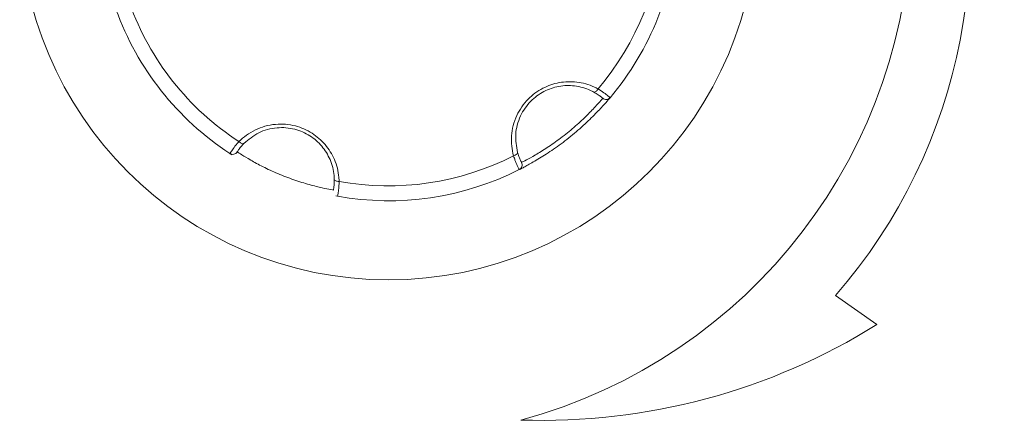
# Model space of a CAD drawing. Header units: millimetres. Extents: x -420 to 420, y -297 to 297.
# Tile 20 of 141: x -237.63 to -220.36, y -21.61 to -14.52. Entities that reach past the tile are written whole.
import ezdxf

# ---------------------------------------------------------------- set-up
doc = ezdxf.new("R2010")
doc.units = ezdxf.units.MM
doc.header["$MEASUREMENT"] = 0
doc.layers.add('layer 1', color=7, linetype='Continuous')

msp = doc.modelspace()

# ---------------------------------------------------------------- linework, layer by layer
at = {"layer": 'layer 1', "color": 7, "lineweight": 9}
for points, knots in [([(-223.325, -19.3514), (-221.057, -16.7612), (-220.3615, -13.1494), (-221.5055, -9.9022), (-221.5055, -9.9022), (-222.6493, -6.6549), (-225.455, -4.2764), (-228.8457, -3.6796)], [0, 0, 0, 0, 0.3333333, 0.3333333, 0.3333333, 0.3333333, 1, 1, 1, 1]), ([(-228.8457, -21.5366), (-224.8047, -20.4538), (-221.9946, -16.7917), (-221.9946, -12.6081), (-221.9946, -12.6081), (-221.9946, -8.4245), (-224.8047, -4.7624), (-228.8457, -3.6796)], [0, 0, 0, 0, 0.3333333, 0.3333333, 0.3333333, 0.3333333, 1, 1, 1, 1]), ([(-224.6937, -12.6081), (-224.6937, -9.0346), (-227.5906, -6.1377), (-231.1642, -6.1377), (-231.1642, -6.1377), (-234.7377, -6.1377), (-237.6346, -9.0346), (-237.6346, -12.6081), (-237.6346, -12.6081), (-237.6346, -16.1816), (-234.7379, -19.0786), (-231.1644, -19.0786), (-231.1644, -19.0786), (-227.5908, -19.0786), (-224.6939, -16.1816), (-224.6937, -12.6081)], [0, 0, 0, 0, 0.2, 0.2, 0.2, 0.2, 0.4, 0.4, 0.4, 0.4, 0.6, 0.6, 0.6, 0.6, 1, 1, 1, 1]), ([(-228.9714, -16.9036), (-228.9842, -16.8472), (-228.997, -16.791), (-229.0036, -16.7331), (-229.0036, -16.7331), (-229.0105, -16.6738), (-229.0108, -16.613), (-229.006, -16.5518), (-229.006, -16.5518), (-229.0014, -16.4924), (-228.9918, -16.4329), (-228.9768, -16.3739), (-228.9768, -16.3739), (-228.9611, -16.3129), (-228.9396, -16.2528), (-228.9125, -16.1946), (-228.9125, -16.1946), (-228.8886, -16.1436), (-228.8603, -16.094), (-228.8278, -16.0469), (-228.8278, -16.0469), (-228.7942, -15.9981), (-228.7561, -15.9519), (-228.7141, -15.9093), (-228.7141, -15.9093), (-228.6773, -15.872), (-228.6374, -15.8372), (-228.5952, -15.8058), (-228.5952, -15.8058), (-228.5518, -15.7736), (-228.5056, -15.7446), (-228.4579, -15.7197), (-228.4579, -15.7197), (-228.4128, -15.6962), (-228.366, -15.6762), (-228.3185, -15.6598), (-228.3185, -15.6598), (-228.2697, -15.6428), (-228.2198, -15.6298), (-228.1695, -15.6206), (-228.1695, -15.6206), (-228.1188, -15.6111), (-228.0678, -15.6058), (-228.0171, -15.6041), (-228.0171, -15.6041), (-227.9652, -15.6023), (-227.9134, -15.6047), (-227.8628, -15.6106), (-227.8628, -15.6106), (-227.809, -15.6171), (-227.7563, -15.6278), (-227.7049, -15.642), (-227.7049, -15.642), (-227.6524, -15.6568), (-227.6016, -15.6755), (-227.5531, -15.6982), (-227.5531, -15.6982), (-227.5315, -15.7086), (-227.5102, -15.7197), (-227.489, -15.7308)], [0, 0, 0, 0, 0.0625, 0.0625, 0.0625, 0.0625, 0.125, 0.125, 0.125, 0.125, 0.1875, 0.1875, 0.1875, 0.1875, 0.25, 0.25, 0.25, 0.25, 0.3125, 0.3125, 0.3125, 0.3125, 0.375, 0.375, 0.375, 0.375, 0.4375, 0.4375, 0.4375, 0.4375, 0.5, 0.5, 0.5, 0.5, 0.5625, 0.5625, 0.5625, 0.5625, 0.625, 0.625, 0.625, 0.625, 0.6875, 0.6875, 0.6875, 0.6875, 0.75, 0.75, 0.75, 0.75, 0.8125, 0.8125, 0.8125, 0.8125, 0.875, 0.875, 0.875, 0.875, 1, 1, 1, 1]), ([(-227.5642, -15.7857), (-227.5833, -15.7757), (-227.6025, -15.7657), (-227.6221, -15.7564), (-227.6221, -15.7564), (-227.7077, -15.7158), (-227.8025, -15.689), (-227.9012, -15.6775), (-227.9012, -15.6775), (-227.9914, -15.667), (-228.085, -15.6692), (-228.1778, -15.6864), (-228.1778, -15.6864), (-228.2667, -15.7027), (-228.3551, -15.7326), (-228.4375, -15.7757), (-228.4375, -15.7757), (-228.5226, -15.82), (-228.6013, -15.8783), (-228.6686, -15.9467), (-228.6686, -15.9467), (-228.7429, -16.0221), (-228.8032, -16.1101), (-228.8476, -16.2038), (-228.8476, -16.2038), (-228.8966, -16.3075), (-228.9262, -16.4185), (-228.9319, -16.5259), (-228.9319, -16.5259), (-228.9376, -16.6338), (-228.9191, -16.7383), (-228.9006, -16.8429)], [0, 0, 0, 0, 0.1111111, 0.1111111, 0.1111111, 0.1111111, 0.2222222, 0.2222222, 0.2222222, 0.2222222, 0.3333333, 0.3333333, 0.3333333, 0.3333333, 0.4444444, 0.4444444, 0.4444444, 0.4444444, 0.5555556, 0.5555556, 0.5555556, 0.5555556, 0.6666667, 0.6666667, 0.6666667, 0.6666667, 0.7777778, 0.7777778, 0.7777778, 0.7777778, 1, 1, 1, 1]), ([(-227.2764, -15.884), (-227.2782, -15.886), (-227.2801, -15.8883), (-227.2856, -15.8949), (-227.2856, -15.8949), (-227.2915, -15.9018), (-227.3015, -15.9134), (-227.3143, -15.9284), (-227.3143, -15.9284), (-227.3268, -15.943), (-227.3422, -15.9605), (-227.3605, -15.9813), (-227.3605, -15.9813), (-227.3795, -16.0025), (-227.4015, -16.0271), (-227.4265, -16.0541), (-227.4265, -16.0541), (-227.4509, -16.0805), (-227.4779, -16.1094), (-227.5076, -16.1402), (-227.5076, -16.1402), (-227.5381, -16.1719), (-227.5714, -16.2055), (-227.6071, -16.2404), (-227.6071, -16.2404), (-227.6417, -16.2741), (-227.6783, -16.309), (-227.7169, -16.3447), (-227.7169, -16.3447), (-227.7565, -16.3813), (-227.7981, -16.4185), (-227.8411, -16.4556), (-227.8411, -16.4556), (-227.8824, -16.4911), (-227.9249, -16.5268), (-227.9682, -16.5617), (-227.9682, -16.5617), (-228.0125, -16.5976), (-228.058, -16.6331), (-228.1033, -16.6673), (-228.1033, -16.6673), (-228.1471, -16.7002), (-228.1907, -16.7322), (-228.2342, -16.7627), (-228.2342, -16.7627), (-228.2786, -16.7941), (-228.3225, -16.8241), (-228.3653, -16.8522), (-228.3653, -16.8522), (-228.4069, -16.8797), (-228.4473, -16.9054), (-228.486, -16.9294), (-228.486, -16.9294), (-228.5257, -16.954), (-228.5634, -16.9766), (-228.5987, -16.9973), (-228.5987, -16.9973), (-228.6333, -17.0174), (-228.6655, -17.0357), (-228.6945, -17.0518), (-228.6945, -17.0518), (-228.7245, -17.0685), (-228.7513, -17.0829), (-228.7742, -17.0951), (-228.7742, -17.0951), (-228.7966, -17.1071), (-228.8154, -17.1169), (-228.8304, -17.1247), (-228.8304, -17.1247), (-228.8459, -17.1328), (-228.8576, -17.1387), (-228.8637, -17.1417), (-228.8637, -17.1417), (-228.8683, -17.1441), (-228.8698, -17.1448), (-228.8712, -17.1456)], [0, 0, 0, 0, 0.05, 0.05, 0.05, 0.05, 0.1, 0.1, 0.1, 0.1, 0.15, 0.15, 0.15, 0.15, 0.2, 0.2, 0.2, 0.2, 0.25, 0.25, 0.25, 0.25, 0.3, 0.3, 0.3, 0.3, 0.35, 0.35, 0.35, 0.35, 0.4, 0.4, 0.4, 0.4, 0.45, 0.45, 0.45, 0.45, 0.5, 0.5, 0.5, 0.5, 0.55, 0.55, 0.55, 0.55, 0.6, 0.6, 0.6, 0.6, 0.65, 0.65, 0.65, 0.65, 0.7, 0.7, 0.7, 0.7, 0.75, 0.75, 0.75, 0.75, 0.8, 0.8, 0.8, 0.8, 0.85, 0.85, 0.85, 0.85, 0.9, 0.9, 0.9, 0.9, 1, 1, 1, 1]), ([(-227.5642, -15.7857), (-227.5642, -15.7857), (-227.557, -15.7879), (-227.557, -15.7879), (-227.557, -15.7879), (-227.557, -15.7879), (-227.5487, -15.7871), (-227.5487, -15.7871), (-227.5487, -15.7871), (-227.5487, -15.7871), (-227.5393, -15.7834), (-227.5393, -15.7834), (-227.5393, -15.7834), (-227.5393, -15.7834), (-227.5291, -15.7773), (-227.5291, -15.7773), (-227.5291, -15.7773), (-227.5291, -15.7773), (-227.5185, -15.7685), (-227.5185, -15.7685), (-227.5185, -15.7685), (-227.5185, -15.7685), (-227.5082, -15.7576), (-227.5082, -15.7576), (-227.5082, -15.7576), (-227.5082, -15.7576), (-227.4982, -15.7448), (-227.4982, -15.7448), (-227.4982, -15.7448), (-227.4982, -15.7448), (-227.489, -15.7308), (-227.489, -15.7308)], [0, 0, 0, 0, 0.1111111, 0.1111111, 0.1111111, 0.1111111, 0.2222222, 0.2222222, 0.2222222, 0.2222222, 0.3333333, 0.3333333, 0.3333333, 0.3333333, 0.4444444, 0.4444444, 0.4444444, 0.4444444, 0.5555556, 0.5555556, 0.5555556, 0.5555556, 0.6666667, 0.6666667, 0.6666667, 0.6666667, 0.7777778, 0.7777778, 0.7777778, 0.7777778, 1, 1, 1, 1]), ([(-227.4074, -15.8945), (-227.4078, -15.8942), (-227.4084, -15.8936), (-227.4098, -15.8925), (-227.4098, -15.8925), (-227.4132, -15.8896), (-227.422, -15.8822), (-227.4354, -15.8714), (-227.4354, -15.8714), (-227.4481, -15.8611), (-227.4649, -15.848), (-227.4875, -15.833), (-227.4875, -15.833), (-227.5095, -15.8184), (-227.5369, -15.8019), (-227.5642, -15.7857)], [0, 0, 0, 0, 0.2, 0.2, 0.2, 0.2, 0.4, 0.4, 0.4, 0.4, 0.6, 0.6, 0.6, 0.6, 1, 1, 1, 1]), ([(-227.489, -15.7308), (-227.4524, -15.754), (-227.4158, -15.7775), (-227.3858, -15.7984), (-227.3858, -15.7984), (-227.3559, -15.8193), (-227.3326, -15.8378), (-227.3148, -15.8522), (-227.3148, -15.8522), (-227.2967, -15.8668), (-227.2845, -15.8772), (-227.2797, -15.8812), (-227.2797, -15.8812), (-227.2778, -15.8829), (-227.2771, -15.8835), (-227.2764, -15.884)], [0, 0, 0, 0, 0.2, 0.2, 0.2, 0.2, 0.4, 0.4, 0.4, 0.4, 0.6, 0.6, 0.6, 0.6, 1, 1, 1, 1]), ([(-227.4074, -15.8945), (-227.3888, -15.9106), (-227.3644, -15.9186), (-227.3398, -15.9165), (-227.3398, -15.9165), (-227.3152, -15.9145), (-227.2923, -15.9029), (-227.2764, -15.884)], [0, 0, 0, 0, 0.3333333, 0.3333333, 0.3333333, 0.3333333, 1, 1, 1, 1]), ([(-228.8309, -17.0206), (-228.8295, -17.0199), (-228.8282, -17.0191), (-228.8241, -17.0171), (-228.8241, -17.0171), (-228.8137, -17.0119), (-228.7853, -16.9975), (-228.7442, -16.9755), (-228.7442, -16.9755), (-228.7036, -16.9539), (-228.6503, -16.9248), (-228.5877, -16.8882), (-228.5877, -16.8882), (-228.5259, -16.852), (-228.4547, -16.8085), (-228.3793, -16.7586), (-228.3793, -16.7586), (-228.3041, -16.7091), (-228.2246, -16.6534), (-228.1454, -16.5937), (-228.1454, -16.5937), (-228.0656, -16.5335), (-227.9861, -16.4691), (-227.9114, -16.4048), (-227.9114, -16.4048), (-227.8356, -16.3392), (-227.7648, -16.2733), (-227.7025, -16.2125), (-227.7025, -16.2125), (-227.6398, -16.1511), (-227.5857, -16.0946), (-227.5413, -16.0463), (-227.5413, -16.0463), (-227.4967, -15.9981), (-227.462, -15.9581), (-227.4413, -15.9341), (-227.4413, -15.9341), (-227.4206, -15.9103), (-227.4139, -15.9023), (-227.4074, -15.8945)], [0, 0, 0, 0, 0.0909091, 0.0909091, 0.0909091, 0.0909091, 0.1818182, 0.1818182, 0.1818182, 0.1818182, 0.2727273, 0.2727273, 0.2727273, 0.2727273, 0.3636364, 0.3636364, 0.3636364, 0.3636364, 0.4545455, 0.4545455, 0.4545455, 0.4545455, 0.5454545, 0.5454545, 0.5454545, 0.5454545, 0.6363636, 0.6363636, 0.6363636, 0.6363636, 0.7272727, 0.7272727, 0.7272727, 0.7272727, 0.8181818, 0.8181818, 0.8181818, 0.8181818, 1, 1, 1, 1]), ([(-233.7879, -16.6547), (-233.7453, -16.6155), (-233.703, -16.5765), (-233.6564, -16.5418), (-233.6564, -16.5418), (-233.6084, -16.5063), (-233.5559, -16.4754), (-233.5006, -16.449), (-233.5006, -16.449), (-233.4468, -16.4233), (-233.3904, -16.4018), (-233.3318, -16.3854), (-233.3318, -16.3854), (-233.2712, -16.3686), (-233.2083, -16.3571), (-233.1443, -16.3515), (-233.1443, -16.3515), (-233.0881, -16.3466), (-233.031, -16.3464), (-232.9741, -16.351), (-232.9741, -16.351), (-232.9149, -16.3556), (-232.8559, -16.3656), (-232.7981, -16.3806), (-232.7981, -16.3806), (-232.7472, -16.3939), (-232.6973, -16.4111), (-232.6491, -16.4318), (-232.6491, -16.4318), (-232.5993, -16.4534), (-232.5513, -16.4789), (-232.5058, -16.5078), (-232.5058, -16.5078), (-232.4629, -16.5351), (-232.4222, -16.5654), (-232.3841, -16.5985), (-232.3841, -16.5985), (-232.3451, -16.6324), (-232.3087, -16.669), (-232.2756, -16.7078), (-232.2756, -16.7078), (-232.2422, -16.747), (-232.212, -16.7886), (-232.1852, -16.8317), (-232.1852, -16.8317), (-232.1577, -16.8758), (-232.1338, -16.9217), (-232.1139, -16.9686), (-232.1139, -16.9686), (-232.0924, -17.0184), (-232.0752, -17.0694), (-232.0621, -17.121), (-232.0621, -17.121), (-232.0486, -17.1738), (-232.0392, -17.2273), (-232.0349, -17.2805), (-232.0349, -17.2805), (-232.0329, -17.3046), (-232.0318, -17.3284), (-232.0309, -17.3522)], [0, 0, 0, 0, 0.0625, 0.0625, 0.0625, 0.0625, 0.125, 0.125, 0.125, 0.125, 0.1875, 0.1875, 0.1875, 0.1875, 0.25, 0.25, 0.25, 0.25, 0.3125, 0.3125, 0.3125, 0.3125, 0.375, 0.375, 0.375, 0.375, 0.4375, 0.4375, 0.4375, 0.4375, 0.5, 0.5, 0.5, 0.5, 0.5625, 0.5625, 0.5625, 0.5625, 0.625, 0.625, 0.625, 0.625, 0.6875, 0.6875, 0.6875, 0.6875, 0.75, 0.75, 0.75, 0.75, 0.8125, 0.8125, 0.8125, 0.8125, 0.875, 0.875, 0.875, 0.875, 1, 1, 1, 1]), ([(-232.1161, -17.3147), (-232.117, -17.2931), (-232.1179, -17.2715), (-232.1196, -17.2498), (-232.1196, -17.2498), (-232.1274, -17.1554), (-232.1514, -17.06), (-232.1908, -16.9686), (-232.1908, -16.9686), (-232.2268, -16.8853), (-232.2756, -16.8054), (-232.3368, -16.7337), (-232.3368, -16.7337), (-232.3954, -16.6647), (-232.4657, -16.6033), (-232.5442, -16.5532), (-232.5442, -16.5532), (-232.625, -16.5018), (-232.7149, -16.4627), (-232.8077, -16.4386), (-232.8077, -16.4386), (-232.9103, -16.412), (-233.0166, -16.4039), (-233.1199, -16.4124), (-233.1199, -16.4124), (-233.2342, -16.4218), (-233.3451, -16.4516), (-233.441, -16.5004), (-233.441, -16.5004), (-233.5374, -16.5494), (-233.6185, -16.6176), (-233.6999, -16.6858)], [0, 0, 0, 0, 0.1111111, 0.1111111, 0.1111111, 0.1111111, 0.2222222, 0.2222222, 0.2222222, 0.2222222, 0.3333333, 0.3333333, 0.3333333, 0.3333333, 0.4444444, 0.4444444, 0.4444444, 0.4444444, 0.5555556, 0.5555556, 0.5555556, 0.5555556, 0.6666667, 0.6666667, 0.6666667, 0.6666667, 0.7777778, 0.7777778, 0.7777778, 0.7777778, 1, 1, 1, 1]), ([(-233.9472, -16.8627), (-233.9446, -16.8583), (-233.9419, -16.854), (-233.933, -16.8409), (-233.933, -16.8409), (-233.9243, -16.8278), (-233.9093, -16.8058), (-233.8899, -16.7793), (-233.8899, -16.7793), (-233.8707, -16.7531), (-233.847, -16.7226), (-233.8184, -16.6893), (-233.8184, -16.6893), (-233.8086, -16.678), (-233.7982, -16.6664), (-233.7879, -16.6547)], [0, 0, 0, 0, 0.2, 0.2, 0.2, 0.2, 0.4, 0.4, 0.4, 0.4, 0.6, 0.6, 0.6, 0.6, 1, 1, 1, 1]), ([(-233.6999, -16.6858), (-233.7039, -16.69), (-233.708, -16.6941), (-233.7119, -16.6982), (-233.7119, -16.6982), (-233.7158, -16.7022), (-233.7195, -16.7063), (-233.7232, -16.7104), (-233.7232, -16.7104), (-233.7339, -16.722), (-233.7437, -16.7335), (-233.7526, -16.7442), (-233.7526, -16.7442), (-233.7616, -16.7551), (-233.7697, -16.7655), (-233.7768, -16.7747), (-233.7768, -16.7747), (-233.784, -16.7841), (-233.7901, -16.7926), (-233.7953, -16.8), (-233.7953, -16.8), (-233.8006, -16.8076), (-233.8051, -16.8141), (-233.8086, -16.8193), (-233.8086, -16.8193), (-233.8119, -16.8244), (-233.8147, -16.8285), (-233.8162, -16.8311), (-233.8162, -16.8311), (-233.8178, -16.8335), (-233.8184, -16.8342), (-233.8189, -16.8352)], [0, 0, 0, 0, 0.1111111, 0.1111111, 0.1111111, 0.1111111, 0.2222222, 0.2222222, 0.2222222, 0.2222222, 0.3333333, 0.3333333, 0.3333333, 0.3333333, 0.4444444, 0.4444444, 0.4444444, 0.4444444, 0.5555556, 0.5555556, 0.5555556, 0.5555556, 0.6666667, 0.6666667, 0.6666667, 0.6666667, 0.7777778, 0.7777778, 0.7777778, 0.7777778, 1, 1, 1, 1]), ([(-233.6999, -16.6858), (-233.6999, -16.6858), (-233.7062, -16.6899), (-233.7062, -16.6899), (-233.7062, -16.6899), (-233.7062, -16.6899), (-233.7145, -16.6917), (-233.7145, -16.6917), (-233.7145, -16.6917), (-233.7145, -16.6917), (-233.7245, -16.691), (-233.7245, -16.691), (-233.7245, -16.691), (-233.7245, -16.691), (-233.7359, -16.6878), (-233.7359, -16.6878), (-233.7359, -16.6878), (-233.7359, -16.6878), (-233.7485, -16.6825), (-233.7485, -16.6825), (-233.7485, -16.6825), (-233.7485, -16.6825), (-233.7616, -16.6751), (-233.7616, -16.6751), (-233.7616, -16.6751), (-233.7616, -16.6751), (-233.7749, -16.6656), (-233.7749, -16.6656), (-233.7749, -16.6656), (-233.7749, -16.6656), (-233.7879, -16.6547), (-233.7879, -16.6547)], [0, 0, 0, 0, 0.1111111, 0.1111111, 0.1111111, 0.1111111, 0.2222222, 0.2222222, 0.2222222, 0.2222222, 0.3333333, 0.3333333, 0.3333333, 0.3333333, 0.4444444, 0.4444444, 0.4444444, 0.4444444, 0.5555556, 0.5555556, 0.5555556, 0.5555556, 0.6666667, 0.6666667, 0.6666667, 0.6666667, 0.7777778, 0.7777778, 0.7777778, 0.7777778, 1, 1, 1, 1]), ([(-233.9472, -16.8627), (-233.9267, -16.8762), (-233.9014, -16.8808), (-233.8773, -16.8757), (-233.8773, -16.8757), (-233.8531, -16.8705), (-233.8322, -16.8559), (-233.8189, -16.8352)], [0, 0, 0, 0, 0.3333333, 0.3333333, 0.3333333, 0.3333333, 1, 1, 1, 1]), ([(-233.9143, -16.8838), (-233.9245, -16.8773), (-233.9345, -16.8708), (-233.9402, -16.8673), (-233.9402, -16.8673), (-233.9472, -16.8627), (-233.9472, -16.8627), (-233.9472, -16.8627)], [0, 0, 0, 0, 0.3333333, 0.3333333, 0.3333333, 0.3333333, 1, 1, 1, 1]), ([(-233.8189, -16.8352), (-233.8176, -16.8359), (-233.8163, -16.8368), (-233.8125, -16.8392), (-233.8125, -16.8392), (-233.8027, -16.8457), (-233.7762, -16.8631), (-233.7365, -16.8877), (-233.7365, -16.8877), (-233.6975, -16.9121), (-233.6457, -16.9435), (-233.5825, -16.9795), (-233.5825, -16.9795), (-233.5204, -17.015), (-233.4472, -17.0548), (-233.3662, -17.0953), (-233.3662, -17.0953), (-233.2858, -17.1356), (-233.1978, -17.1766), (-233.1064, -17.2153), (-233.1064, -17.2153), (-233.0144, -17.2545), (-232.919, -17.2911), (-232.8258, -17.3234), (-232.8258, -17.3234), (-232.7311, -17.3565), (-232.6387, -17.3848), (-232.555, -17.4083), (-232.555, -17.4083), (-232.4703, -17.4319), (-232.3943, -17.4504), (-232.3303, -17.4648), (-232.3303, -17.4648), (-232.2664, -17.4793), (-232.2143, -17.4894), (-232.1832, -17.4953), (-232.1832, -17.4953), (-232.1521, -17.5014), (-232.142, -17.5031), (-232.132, -17.5048)], [0, 0, 0, 0, 0.0909091, 0.0909091, 0.0909091, 0.0909091, 0.1818182, 0.1818182, 0.1818182, 0.1818182, 0.2727273, 0.2727273, 0.2727273, 0.2727273, 0.3636364, 0.3636364, 0.3636364, 0.3636364, 0.4545455, 0.4545455, 0.4545455, 0.4545455, 0.5454545, 0.5454545, 0.5454545, 0.5454545, 0.6363636, 0.6363636, 0.6363636, 0.6363636, 0.7272727, 0.7272727, 0.7272727, 0.7272727, 0.8181818, 0.8181818, 0.8181818, 0.8181818, 1, 1, 1, 1]), ([(-228.9006, -16.8429), (-228.9006, -16.8429), (-228.9003, -16.8503), (-228.9003, -16.8503), (-228.9003, -16.8503), (-228.9003, -16.8503), (-228.9029, -16.8585), (-228.9029, -16.8585), (-228.9029, -16.8585), (-228.9029, -16.8585), (-228.9086, -16.8668), (-228.9086, -16.8668), (-228.9086, -16.8668), (-228.9086, -16.8668), (-228.9169, -16.8751), (-228.9169, -16.8751), (-228.9169, -16.8751), (-228.9169, -16.8751), (-228.9278, -16.8832), (-228.9278, -16.8832), (-228.9278, -16.8832), (-228.9278, -16.8832), (-228.9409, -16.891), (-228.9409, -16.891), (-228.9409, -16.891), (-228.9409, -16.891), (-228.9555, -16.8977), (-228.9555, -16.8977), (-228.9555, -16.8977), (-228.9555, -16.8977), (-228.9714, -16.9036), (-228.9714, -16.9036)], [0, 0, 0, 0, 0.1111111, 0.1111111, 0.1111111, 0.1111111, 0.2222222, 0.2222222, 0.2222222, 0.2222222, 0.3333333, 0.3333333, 0.3333333, 0.3333333, 0.4444444, 0.4444444, 0.4444444, 0.4444444, 0.5555556, 0.5555556, 0.5555556, 0.5555556, 0.6666667, 0.6666667, 0.6666667, 0.6666667, 0.7777778, 0.7777778, 0.7777778, 0.7777778, 1, 1, 1, 1]), ([(-228.8712, -17.1456), (-228.8718, -17.1445), (-228.8724, -17.1433), (-228.8742, -17.1398), (-228.8742, -17.1398), (-228.8761, -17.1363), (-228.879, -17.1302), (-228.8831, -17.1225), (-228.8831, -17.1225), (-228.8868, -17.1147), (-228.8914, -17.1053), (-228.8966, -17.0942), (-228.8966, -17.0942), (-228.9019, -17.0827), (-228.908, -17.0694), (-228.9147, -17.0542), (-228.9147, -17.0542), (-228.921, -17.0396), (-228.9278, -17.0235), (-228.9348, -17.006), (-228.9348, -17.006), (-228.942, -16.9879), (-228.9494, -16.9683), (-228.9568, -16.9472), (-228.9568, -16.9472), (-228.9618, -16.9331), (-228.9666, -16.9184), (-228.9714, -16.9036)], [0, 0, 0, 0, 0.125, 0.125, 0.125, 0.125, 0.25, 0.25, 0.25, 0.25, 0.375, 0.375, 0.375, 0.375, 0.5, 0.5, 0.5, 0.5, 0.625, 0.625, 0.625, 0.625, 0.75, 0.75, 0.75, 0.75, 1, 1, 1, 1]), ([(-228.9006, -16.8429), (-228.8975, -16.8538), (-228.8944, -16.8649), (-228.891, -16.8753), (-228.891, -16.8753), (-228.8814, -16.9063), (-228.8712, -16.9324), (-228.862, -16.954), (-228.862, -16.954), (-228.8526, -16.9762), (-228.8444, -16.9934), (-228.8394, -17.0036), (-228.8394, -17.0036), (-228.8343, -17.0141), (-228.8326, -17.0173), (-228.8309, -17.0206)], [0, 0, 0, 0, 0.2, 0.2, 0.2, 0.2, 0.4, 0.4, 0.4, 0.4, 0.6, 0.6, 0.6, 0.6, 1, 1, 1, 1]), ([(-228.8712, -17.1456), (-228.8492, -17.1345), (-228.8326, -17.1151), (-228.825, -17.0916), (-228.825, -17.0916), (-228.8174, -17.0681), (-228.8195, -17.0424), (-228.8309, -17.0206)], [0, 0, 0, 0, 0.3333333, 0.3333333, 0.3333333, 0.3333333, 1, 1, 1, 1]), ([(-232.132, -17.5048), (-232.132, -17.5048), (-232.1318, -17.5046), (-232.1318, -17.504), (-232.1318, -17.504), (-232.1316, -17.5037), (-232.1316, -17.5029), (-232.1314, -17.5018), (-232.1314, -17.5018), (-232.1309, -17.4994), (-232.1301, -17.4955), (-232.1292, -17.4902), (-232.1292, -17.4902), (-232.1283, -17.4846), (-232.1272, -17.4776), (-232.1259, -17.4691), (-232.1259, -17.4691), (-232.1248, -17.4611), (-232.1235, -17.4519), (-232.1222, -17.4412), (-232.1222, -17.4412), (-232.1209, -17.4304), (-232.1198, -17.4181), (-232.1187, -17.4048), (-232.1187, -17.4048), (-232.1176, -17.392), (-232.1168, -17.3783), (-232.1163, -17.3633), (-232.1163, -17.3633), (-232.1159, -17.348), (-232.1161, -17.3314), (-232.1161, -17.3147)], [0, 0, 0, 0, 0.1111111, 0.1111111, 0.1111111, 0.1111111, 0.2222222, 0.2222222, 0.2222222, 0.2222222, 0.3333333, 0.3333333, 0.3333333, 0.3333333, 0.4444444, 0.4444444, 0.4444444, 0.4444444, 0.5555556, 0.5555556, 0.5555556, 0.5555556, 0.6666667, 0.6666667, 0.6666667, 0.6666667, 0.7777778, 0.7777778, 0.7777778, 0.7777778, 1, 1, 1, 1]), ([(-232.1161, -17.3147), (-232.1161, -17.3147), (-232.1142, -17.3219), (-232.1142, -17.3219), (-232.1142, -17.3219), (-232.1142, -17.3219), (-232.1094, -17.3288), (-232.1094, -17.3288), (-232.1094, -17.3288), (-232.1094, -17.3288), (-232.1017, -17.3352), (-232.1017, -17.3352), (-232.1017, -17.3352), (-232.1017, -17.3352), (-232.0913, -17.3408), (-232.0913, -17.3408), (-232.0913, -17.3408), (-232.0913, -17.3408), (-232.0784, -17.3456), (-232.0784, -17.3456), (-232.0784, -17.3456), (-232.0784, -17.3456), (-232.0638, -17.3491), (-232.0638, -17.3491), (-232.0638, -17.3491), (-232.0638, -17.3491), (-232.0477, -17.3513), (-232.0477, -17.3513), (-232.0477, -17.3513), (-232.0477, -17.3513), (-232.0309, -17.3522), (-232.0309, -17.3522)], [0, 0, 0, 0, 0.1111111, 0.1111111, 0.1111111, 0.1111111, 0.2222222, 0.2222222, 0.2222222, 0.2222222, 0.3333333, 0.3333333, 0.3333333, 0.3333333, 0.4444444, 0.4444444, 0.4444444, 0.4444444, 0.5555556, 0.5555556, 0.5555556, 0.5555556, 0.6666667, 0.6666667, 0.6666667, 0.6666667, 0.7777778, 0.7777778, 0.7777778, 0.7777778, 1, 1, 1, 1]), ([(-232.0309, -17.3522), (-232.0316, -17.3742), (-232.0322, -17.3961), (-232.0333, -17.4166), (-232.0333, -17.4166), (-232.0346, -17.4377), (-232.036, -17.4573), (-232.0379, -17.4756), (-232.0379, -17.4756), (-232.0395, -17.4931), (-232.0416, -17.5096), (-232.0434, -17.5242), (-232.0434, -17.5242), (-232.0453, -17.5392), (-232.0471, -17.5525), (-232.049, -17.5639), (-232.049, -17.5639), (-232.0506, -17.5752), (-232.0523, -17.5844), (-232.0536, -17.592), (-232.0536, -17.592), (-232.0549, -17.5998), (-232.056, -17.6057), (-232.0566, -17.6088), (-232.0566, -17.6088), (-232.0571, -17.6114), (-232.0571, -17.6122), (-232.0573, -17.6129)], [0, 0, 0, 0, 0.125, 0.125, 0.125, 0.125, 0.25, 0.25, 0.25, 0.25, 0.375, 0.375, 0.375, 0.375, 0.5, 0.5, 0.5, 0.5, 0.625, 0.625, 0.625, 0.625, 0.75, 0.75, 0.75, 0.75, 1, 1, 1, 1])]:
    msp.add_open_spline(points, degree=3, knots=knots, dxfattribs=at)
for points in [[(-227.489, -15.7308), (-226.8035, -14.924), (-226.4025, -13.914), (-226.348, -12.8568)], [(-227.2764, -15.884), (-226.5665, -15.0414), (-226.1496, -13.9911), (-226.0882, -12.891)], [(-235.7061, -14.2298), (-235.3502, -15.2268), (-234.676, -16.0789), (-233.7879, -16.6547)], [(-235.9451, -14.3372), (-235.5704, -15.3732), (-234.8694, -16.2595), (-233.9472, -16.8627)], [(-232.0309, -17.3522), (-230.9895, -17.5425), (-229.9145, -17.3848), (-228.9714, -16.9036)], [(-232.0573, -17.6129), (-230.9727, -17.8065), (-229.8546, -17.6425), (-228.8712, -17.1456)], [(-232.0573, -17.6129), (-232.0573, -17.6129), (-232.0887, -17.6072), (-232.0887, -17.6072)], [(-222.5958, -19.862), (-222.5958, -19.862), (-223.325, -19.3514), (-223.325, -19.3514)], [(-228.8457, -21.5366), (-226.6423, -21.612), (-224.4663, -21.0289), (-222.5958, -19.862)]]:
    msp.add_open_spline(points, degree=3, dxfattribs=at)

doc.saveas('drawing.dxf')
